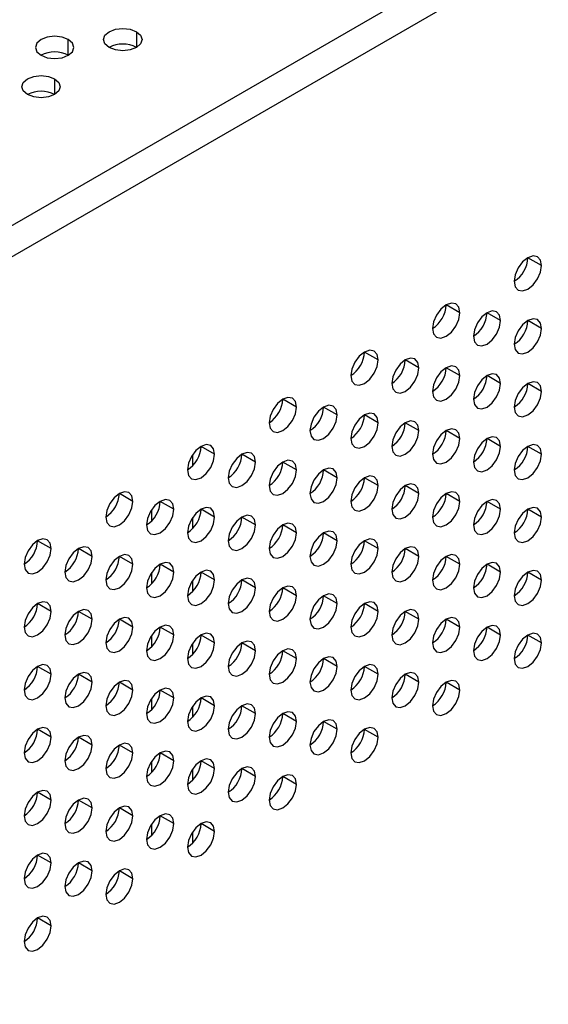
# Model space of a CAD drawing. Header units: millimetres. Extents: x 0 to 1118, y 0 to 864.
# Tile 247 of 256: x 955.37 to 958.11, y 694.41 to 699.52. Entities that reach past the tile are written whole.
import ezdxf

# ---------------------------------------------------------------- set-up
doc = ezdxf.new("R2010")
doc.units = ezdxf.units.MM

msp = doc.modelspace()

# ---------------------------------------------------------------- linework, layer by layer
at = {"color": 7, "linetype": 'Continuous', "lineweight": 25}
for p, q in [((948.5326, 694.5334), (1004.2526, 726.6999)), ((1004.3234, 726.5774), (948.6033, 694.4109)), ((958.0786, 698.2478), (958.0079, 698.2886)), ((957.6543, 698.0028), (957.5836, 698.0437)), ((957.8664, 697.962), (957.7957, 698.0028)), ((958.0786, 697.9211), (958.0079, 697.962)), ((957.23, 697.7579), (957.1593, 697.7987)), ((957.4422, 697.7171), (957.3715, 697.7579)), ((957.6543, 697.6762), (957.5836, 697.717)), ((957.8664, 697.6354), (957.7957, 697.6762)), ((958.0786, 697.5945), (958.0079, 697.6353)), ((956.8058, 697.513), (956.7351, 697.5538)), ((957.0179, 697.4721), (956.9472, 697.513)), ((957.23, 697.4313), (957.1593, 697.4721)), ((957.4422, 697.3905), (957.3715, 697.4313)), ((957.6543, 697.3496), (957.5836, 697.3904)), ((957.8664, 697.3088), (957.7957, 697.3496)), ((956.3815, 697.2681), (956.3108, 697.3089)), ((958.0786, 697.2679), (958.0079, 697.3087)), ((956.5937, 697.2272), (956.5229, 697.268)), ((956.8058, 697.1864), (956.7351, 697.2272)), ((957.0179, 697.1455), (956.9472, 697.1863)), ((957.23, 697.1047), (957.1593, 697.1455)), ((957.4422, 697.0638), (957.3715, 697.1047)), ((955.9573, 697.0231), (955.8865, 697.064)), ((957.6543, 697.023), (957.5836, 697.0638)), ((956.1694, 696.9823), (956.0987, 697.0231)), ((957.8664, 696.9821), (957.7957, 697.023)), ((956.3815, 696.9415), (956.3108, 696.9823)), ((956.5937, 696.9006), (956.5229, 696.9414)), ((958.0786, 696.9413), (958.0079, 696.9821)), ((956.8058, 696.8598), (956.7351, 696.9006)), ((957.0179, 696.8189), (956.9472, 696.8597)), ((955.533, 696.7782), (955.4623, 696.819)), ((957.23, 696.7781), (957.1593, 696.8189)), ((955.7451, 696.7374), (955.6744, 696.7782)), ((955.9573, 696.6965), (955.8865, 696.7374)), ((957.4422, 696.7372), (957.3715, 696.778)), ((957.6543, 696.6964), (957.5836, 696.7372)), ((956.1694, 696.6557), (956.0987, 696.6965)), ((957.8664, 696.6555), (957.7957, 696.6963)), ((956.3815, 696.6148), (956.3108, 696.6557)), ((958.0786, 696.6147), (958.0079, 696.6555)), ((956.5937, 696.574), (956.5229, 696.6148)), ((956.8058, 696.5331), (956.7351, 696.574)), ((957.0179, 696.4923), (956.9472, 696.5331)), ((955.533, 696.4516), (955.4623, 696.4924)), ((957.23, 696.4514), (957.1593, 696.4923)), ((955.7451, 696.4108), (955.6744, 696.4516)), ((957.4422, 696.4106), (957.3715, 696.4514)), ((955.9573, 696.3699), (955.8865, 696.4107)), ((957.6543, 696.3698), (957.5836, 696.4106)), ((956.1694, 696.3291), (956.0987, 696.3699)), ((956.3815, 696.2882), (956.3108, 696.329)), ((957.8664, 696.3289), (957.7957, 696.3697)), ((958.0786, 696.2881), (958.0079, 696.3289)), ((956.5937, 696.2474), (956.5229, 696.2882)), ((956.8058, 696.2065), (956.7351, 696.2473)), ((957.0179, 696.1657), (956.9472, 696.2065)), ((955.533, 696.125), (955.4623, 696.1658)), ((955.7451, 696.0841), (955.6744, 696.125)), ((957.23, 696.1248), (957.1593, 696.1657)), ((957.4422, 696.084), (957.3715, 696.1248)), ((955.9573, 696.0433), (955.8865, 696.0841)), ((957.6543, 696.0431), (957.5836, 696.084)), ((956.1694, 696.0025), (956.0987, 696.0433)), ((956.3815, 695.9616), (956.3108, 696.0024)), ((956.5937, 695.9208), (956.5229, 695.9616)), ((956.8058, 695.8799), (956.7351, 695.9207)), ((957.0179, 695.8391), (956.9472, 695.8799)), ((955.533, 695.7984), (955.4623, 695.8392)), ((957.23, 695.7982), (957.1593, 695.839)), ((955.7451, 695.7575), (955.6744, 695.7983)), ((955.9573, 695.7167), (955.8865, 695.7575)), ((956.1694, 695.6758), (956.0987, 695.7167)), ((956.3815, 695.635), (956.3108, 695.6758)), ((956.5937, 695.5941), (956.5229, 695.635)), ((956.8058, 695.5533), (956.7351, 695.5941)), ((955.533, 695.4718), (955.4623, 695.5126)), ((955.7451, 695.4309), (955.6744, 695.4717)), ((955.9573, 695.3901), (955.8865, 695.4309)), ((956.1694, 695.3492), (956.0987, 695.39)), ((956.3815, 695.3084), (956.3108, 695.3492)), ((955.533, 695.1451), (955.4623, 695.186)), ((955.7451, 695.1043), (955.6744, 695.1451)), ((955.9573, 695.0634), (955.8865, 695.1043)), ((955.533, 694.8185), (955.4623, 694.8593))]:
    msp.add_line(p, q, dxfattribs=at)
at = {"color": 8, "linetype": 'Continuous', "lineweight": 25}
for p, q in [((955.9749, 699.4624), (955.9749, 699.3808)), ((955.6214, 699.34), (955.6214, 699.4216)), ((955.5507, 699.2175), (955.5507, 699.1359)), ((956.2666, 697.2655), (956.2666, 697.2077)), ((956.0545, 696.9219), (956.0545, 696.9797)), ((956.2666, 696.9389), (956.2666, 696.8811)), ((956.0545, 696.5953), (956.0545, 696.6531)), ((956.2666, 696.6122), (956.2666, 696.5545)), ((956.0545, 696.2687), (956.0545, 696.3265)), ((956.2666, 696.2856), (956.2666, 696.2278)), ((956.0545, 695.9421), (956.0545, 695.9999)), ((956.2666, 695.959), (956.2666, 695.9012)), ((956.0545, 695.6154), (956.0545, 695.6732)), ((956.2666, 695.6324), (956.2666, 695.5746)), ((956.0545, 695.2888), (956.0545, 695.3466)), ((956.2666, 695.3058), (956.2666, 695.248))]:
    msp.add_line(p, q, dxfattribs=at)
at = {"color": 7, "linetype": 'Continuous', "lineweight": 25, "flags": 128}
for points in [[(955.8335, 699.3808), (955.8118, 699.3995), (955.8042, 699.4216), (955.8118, 699.4437), (955.8335, 699.4624), (955.866, 699.475), (955.9042, 699.4794), (955.9425, 699.475), (955.9749, 699.4624)], [(955.9749, 699.4624), (955.9966, 699.4437), (956.0042, 699.4216), (955.9966, 699.3995), (955.9749, 699.3808), (955.9425, 699.3683), (955.9042, 699.3639), (955.866, 699.3683), (955.8335, 699.3808)], [(955.6214, 699.4216), (955.5889, 699.4341), (955.5507, 699.4385), (955.5124, 699.4341), (955.48, 699.4216), (955.4583, 699.4029), (955.4507, 699.3808), (955.4583, 699.3587), (955.48, 699.34)], [(955.48, 699.34), (955.5124, 699.3275), (955.5507, 699.3231), (955.5889, 699.3275), (955.6214, 699.34), (955.6431, 699.3587), (955.6507, 699.3808), (955.6431, 699.4029), (955.6214, 699.4216)], [(955.4092, 699.1359), (955.3876, 699.1546), (955.38, 699.1767), (955.3876, 699.1988), (955.4092, 699.2175), (955.4417, 699.23), (955.48, 699.2344), (955.5182, 699.23), (955.5507, 699.2175)], [(955.5507, 699.2175), (955.5723, 699.1988), (955.58, 699.1767), (955.5723, 699.1546), (955.5507, 699.1359), (955.5182, 699.1234), (955.48, 699.119), (955.4417, 699.1234), (955.4092, 699.1359)], [(958.0786, 698.2478), (958.0732, 698.2759), (958.0579, 698.2935), (958.0349, 698.298), (958.0079, 698.2886), (957.9808, 698.2668), (957.9579, 698.2358), (957.9425, 698.2005), (957.9372, 698.1661)], [(957.9372, 698.1661), (957.9425, 698.138), (957.9579, 698.1203), (957.9808, 698.1159), (958.0079, 698.1253), (958.0349, 698.1471), (958.0579, 698.1781), (958.0732, 698.2134), (958.0786, 698.2478)], [(957.6543, 698.0028), (957.6489, 698.031), (957.6336, 698.0486), (957.6107, 698.0531), (957.5836, 698.0437), (957.5565, 698.0218), (957.5336, 697.9909), (957.5183, 697.9556), (957.5129, 697.9212)], [(957.8664, 697.962), (957.8611, 697.9901), (957.8457, 698.0078), (957.8228, 698.0122), (957.7957, 698.0028), (957.7687, 697.981), (957.7457, 697.95), (957.7304, 697.9147), (957.725, 697.8803)], [(957.5129, 697.9212), (957.5183, 697.8931), (957.5336, 697.8754), (957.5565, 697.871), (957.5836, 697.8804), (957.6107, 697.9022), (957.6336, 697.9331), (957.6489, 697.9685), (957.6543, 698.0028)], [(957.725, 697.8803), (957.7304, 697.8522), (957.7457, 697.8346), (957.7687, 697.8301), (957.7957, 697.8395), (957.8228, 697.8614), (957.8457, 697.8923), (957.8611, 697.9276), (957.8664, 697.962)], [(958.0786, 697.9211), (958.0732, 697.9493), (958.0579, 697.9669), (958.0349, 697.9714), (958.0079, 697.962), (957.9808, 697.9401), (957.9579, 697.9092), (957.9425, 697.8739), (957.9372, 697.8395)], [(957.9372, 697.8395), (957.9425, 697.8114), (957.9579, 697.7937), (957.9808, 697.7893), (958.0079, 697.7987), (958.0349, 697.8205), (958.0579, 697.8514), (958.0732, 697.8868), (958.0786, 697.9211)], [(957.23, 697.7579), (957.2247, 697.7861), (957.2093, 697.8037), (957.1864, 697.8082), (957.1593, 697.7987), (957.1323, 697.7769), (957.1093, 697.746), (957.094, 697.7106), (957.0886, 697.6763)], [(957.0886, 697.6763), (957.094, 697.6481), (957.1093, 697.6305), (957.1323, 697.626), (957.1593, 697.6354), (957.1864, 697.6573), (957.2093, 697.6882), (957.2247, 697.7236), (957.23, 697.7579)], [(957.4422, 697.7171), (957.4368, 697.7452), (957.4215, 697.7628), (957.3985, 697.7673), (957.3715, 697.7579), (957.3444, 697.7361), (957.3215, 697.7051), (957.3061, 697.6698), (957.3008, 697.6354)], [(957.3008, 697.6354), (957.3061, 697.6073), (957.3215, 697.5896), (957.3444, 697.5852), (957.3715, 697.5946), (957.3985, 697.6164), (957.4215, 697.6474), (957.4368, 697.6827), (957.4422, 697.7171)], [(957.6543, 697.6762), (957.6489, 697.7044), (957.6336, 697.722), (957.6107, 697.7265), (957.5836, 697.7171), (957.5565, 697.6952), (957.5336, 697.6643), (957.5183, 697.6289), (957.5129, 697.5946)], [(957.5129, 697.5946), (957.5183, 697.5664), (957.5336, 697.5488), (957.5565, 697.5443), (957.5836, 697.5537), (957.6107, 697.5756), (957.6336, 697.6065), (957.6489, 697.6419), (957.6543, 697.6762)], [(957.8664, 697.6354), (957.8611, 697.6635), (957.8457, 697.6812), (957.8228, 697.6856), (957.7957, 697.6762), (957.7687, 697.6544), (957.7457, 697.6234), (957.7304, 697.5881), (957.725, 697.5537)], [(957.725, 697.5537), (957.7304, 697.5256), (957.7457, 697.508), (957.7687, 697.5035), (957.7957, 697.5129), (957.8228, 697.5347), (957.8457, 697.5657), (957.8611, 697.601), (957.8664, 697.6354)], [(958.0786, 697.5945), (958.0732, 697.6227), (958.0579, 697.6403), (958.0349, 697.6448), (958.0079, 697.6354), (957.9808, 697.6135), (957.9579, 697.5826), (957.9425, 697.5472), (957.9372, 697.5129)], [(956.8058, 697.513), (956.8004, 697.5411), (956.7851, 697.5588), (956.7621, 697.5632), (956.7351, 697.5538), (956.708, 697.532), (956.6851, 697.501), (956.6697, 697.4657), (956.6644, 697.4314)], [(957.9372, 697.5129), (957.9425, 697.4847), (957.9579, 697.4671), (957.9808, 697.4626), (958.0079, 697.4721), (958.0349, 697.4939), (958.0579, 697.5248), (958.0732, 697.5602), (958.0786, 697.5945)], [(956.6644, 697.4314), (956.6697, 697.4032), (956.6851, 697.3856), (956.708, 697.3811), (956.7351, 697.3905), (956.7621, 697.4124), (956.7851, 697.4433), (956.8004, 697.4786), (956.8058, 697.513)], [(957.0179, 697.4721), (957.0125, 697.5003), (956.9972, 697.5179), (956.9743, 697.5224), (956.9472, 697.513), (956.9201, 697.4911), (956.8972, 697.4602), (956.8819, 697.4249), (956.8765, 697.3905)], [(956.8765, 697.3905), (956.8819, 697.3624), (956.8972, 697.3447), (956.9201, 697.3403), (956.9472, 697.3497), (956.9743, 697.3715), (956.9972, 697.4025), (957.0125, 697.4378), (957.0179, 697.4721)], [(957.23, 697.4313), (957.2247, 697.4594), (957.2093, 697.4771), (957.1864, 697.4815), (957.1593, 697.4721), (957.1323, 697.4503), (957.1093, 697.4194), (957.094, 697.384), (957.0886, 697.3497)], [(957.0886, 697.3497), (957.094, 697.3215), (957.1093, 697.3039), (957.1323, 697.2994), (957.1593, 697.3088), (957.1864, 697.3307), (957.2093, 697.3616), (957.2247, 697.3969), (957.23, 697.4313)], [(957.4422, 697.3905), (957.4368, 697.4186), (957.4215, 697.4362), (957.3985, 697.4407), (957.3715, 697.4313), (957.3444, 697.4094), (957.3215, 697.3785), (957.3061, 697.3432), (957.3008, 697.3088)], [(957.6543, 697.3496), (957.6489, 697.3777), (957.6336, 697.3954), (957.6107, 697.3998), (957.5836, 697.3904), (957.5565, 697.3686), (957.5336, 697.3377), (957.5183, 697.3023), (957.5129, 697.268)], [(957.3008, 697.3088), (957.3061, 697.2807), (957.3215, 697.263), (957.3444, 697.2586), (957.3715, 697.268), (957.3985, 697.2898), (957.4215, 697.3208), (957.4368, 697.3561), (957.4422, 697.3905)], [(957.5129, 697.268), (957.5183, 697.2398), (957.5336, 697.2222), (957.5565, 697.2177), (957.5836, 697.2271), (957.6107, 697.249), (957.6336, 697.2799), (957.6489, 697.3152), (957.6543, 697.3496)], [(957.8664, 697.3088), (957.8611, 697.3369), (957.8457, 697.3545), (957.8228, 697.359), (957.7957, 697.3496), (957.7687, 697.3278), (957.7457, 697.2968), (957.7304, 697.2615), (957.725, 697.2271)], [(956.3815, 697.2681), (956.3761, 697.2962), (956.3608, 697.3139), (956.3379, 697.3183), (956.3108, 697.3089), (956.2837, 697.2871), (956.2608, 697.2561), (956.2455, 697.2208), (956.2401, 697.1864)], [(957.725, 697.2271), (957.7304, 697.199), (957.7457, 697.1813), (957.7687, 697.1769), (957.7957, 697.1863), (957.8228, 697.2081), (957.8457, 697.2391), (957.8611, 697.2744), (957.8664, 697.3088)], [(958.0786, 697.2679), (958.0732, 697.2961), (958.0579, 697.3137), (958.0349, 697.3181), (958.0079, 697.3087), (957.9808, 697.2869), (957.9579, 697.256), (957.9425, 697.2206), (957.9372, 697.1863)], [(956.2401, 697.1864), (956.2455, 697.1583), (956.2608, 697.1406), (956.2837, 697.1362), (956.3108, 697.1456), (956.3379, 697.1674), (956.3608, 697.1984), (956.3761, 697.2337), (956.3815, 697.2681)], [(956.5937, 697.2272), (956.5883, 697.2554), (956.5729, 697.273), (956.55, 697.2775), (956.5229, 697.2681), (956.4959, 697.2462), (956.4729, 697.2153), (956.4576, 697.1799), (956.4522, 697.1456)], [(957.9372, 697.1863), (957.9425, 697.1581), (957.9579, 697.1405), (957.9808, 697.136), (958.0079, 697.1454), (958.0349, 697.1673), (958.0579, 697.1982), (958.0732, 697.2336), (958.0786, 697.2679)], [(956.4522, 697.1456), (956.4576, 697.1174), (956.4729, 697.0998), (956.4959, 697.0953), (956.5229, 697.1047), (956.55, 697.1266), (956.5729, 697.1575), (956.5883, 697.1929), (956.5937, 697.2272)], [(956.8058, 697.1864), (956.8004, 697.2145), (956.7851, 697.2322), (956.7621, 697.2366), (956.7351, 697.2272), (956.708, 697.2054), (956.6851, 697.1744), (956.6697, 697.1391), (956.6644, 697.1047)], [(957.0179, 697.1455), (957.0125, 697.1737), (956.9972, 697.1913), (956.9743, 697.1958), (956.9472, 697.1864), (956.9201, 697.1645), (956.8972, 697.1336), (956.8819, 697.0982), (956.8765, 697.0639)], [(956.6644, 697.1047), (956.6697, 697.0766), (956.6851, 697.059), (956.708, 697.0545), (956.7351, 697.0639), (956.7621, 697.0857), (956.7851, 697.1167), (956.8004, 697.152), (956.8058, 697.1864)], [(956.8765, 697.0639), (956.8819, 697.0357), (956.8972, 697.0181), (956.9201, 697.0136), (956.9472, 697.0231), (956.9743, 697.0449), (956.9972, 697.0758), (957.0125, 697.1112), (957.0179, 697.1455)], [(957.23, 697.1047), (957.2247, 697.1328), (957.2093, 697.1505), (957.1864, 697.1549), (957.1593, 697.1455), (957.1323, 697.1237), (957.1093, 697.0927), (957.094, 697.0574), (957.0886, 697.023)], [(957.0886, 697.023), (957.094, 696.9949), (957.1093, 696.9773), (957.1323, 696.9728), (957.1593, 696.9822), (957.1864, 697.004), (957.2093, 697.035), (957.2247, 697.0703), (957.23, 697.1047)], [(957.4422, 697.0638), (957.4368, 697.092), (957.4215, 697.1096), (957.3985, 697.1141), (957.3715, 697.1047), (957.3444, 697.0828), (957.3215, 697.0519), (957.3061, 697.0165), (957.3008, 696.9822)], [(955.9573, 697.0231), (955.9519, 697.0513), (955.9365, 697.0689), (955.9136, 697.0734), (955.8865, 697.064), (955.8595, 697.0421), (955.8365, 697.0112), (955.8212, 696.9759), (955.8158, 696.9415)], [(957.3008, 696.9822), (957.3061, 696.9541), (957.3215, 696.9364), (957.3444, 696.932), (957.3715, 696.9414), (957.3985, 696.9632), (957.4215, 696.9941), (957.4368, 697.0295), (957.4422, 697.0638)], [(957.6543, 697.023), (957.6489, 697.0511), (957.6336, 697.0688), (957.6107, 697.0732), (957.5836, 697.0638), (957.5565, 697.042), (957.5336, 697.011), (957.5183, 696.9757), (957.5129, 696.9413)], [(955.8158, 696.9415), (955.8212, 696.9134), (955.8365, 696.8957), (955.8595, 696.8913), (955.8865, 696.9007), (955.9136, 696.9225), (955.9365, 696.9535), (955.9519, 696.9888), (955.9573, 697.0231)], [(956.1694, 696.9823), (956.164, 697.0104), (956.1487, 697.0281), (956.1257, 697.0325), (956.0987, 697.0231), (956.0716, 697.0013), (956.0487, 696.9704), (956.0333, 696.935), (956.028, 696.9007)], [(956.3815, 696.9415), (956.3761, 696.9696), (956.3608, 696.9872), (956.3379, 696.9917), (956.3108, 696.9823), (956.2837, 696.9605), (956.2608, 696.9295), (956.2455, 696.8942), (956.2401, 696.8598)], [(957.5129, 696.9413), (957.5183, 696.9132), (957.5336, 696.8956), (957.5565, 696.8911), (957.5836, 696.9005), (957.6107, 696.9224), (957.6336, 696.9533), (957.6489, 696.9886), (957.6543, 697.023)], [(957.8664, 696.9821), (957.8611, 697.0103), (957.8457, 697.0279), (957.8228, 697.0324), (957.7957, 697.023), (957.7687, 697.0011), (957.7457, 696.9702), (957.7304, 696.9349), (957.725, 696.9005)], [(958.0786, 696.9413), (958.0732, 696.9694), (958.0579, 696.9871), (958.0349, 696.9915), (958.0079, 696.9821), (957.9808, 696.9603), (957.9579, 696.9293), (957.9425, 696.894), (957.9372, 696.8597)], [(956.028, 696.9007), (956.0333, 696.8725), (956.0487, 696.8549), (956.0716, 696.8504), (956.0987, 696.8598), (956.1257, 696.8817), (956.1487, 696.9126), (956.164, 696.9479), (956.1694, 696.9823)], [(956.2401, 696.8598), (956.2455, 696.8317), (956.2608, 696.814), (956.2837, 696.8096), (956.3108, 696.819), (956.3379, 696.8408), (956.3608, 696.8718), (956.3761, 696.9071), (956.3815, 696.9415)], [(956.5937, 696.9006), (956.5883, 696.9287), (956.5729, 696.9464), (956.55, 696.9508), (956.5229, 696.9414), (956.4959, 696.9196), (956.4729, 696.8887), (956.4576, 696.8533), (956.4522, 696.819)], [(957.725, 696.9005), (957.7304, 696.8724), (957.7457, 696.8547), (957.7687, 696.8503), (957.7957, 696.8597), (957.8228, 696.8815), (957.8457, 696.9124), (957.8611, 696.9478), (957.8664, 696.9821)], [(957.9372, 696.8597), (957.9425, 696.8315), (957.9579, 696.8139), (957.9808, 696.8094), (958.0079, 696.8188), (958.0349, 696.8407), (958.0579, 696.8716), (958.0732, 696.9069), (958.0786, 696.9413)], [(956.4522, 696.819), (956.4576, 696.7908), (956.4729, 696.7732), (956.4959, 696.7687), (956.5229, 696.7781), (956.55, 696.8), (956.5729, 696.8309), (956.5883, 696.8663), (956.5937, 696.9006)], [(956.8058, 696.8598), (956.8004, 696.8879), (956.7851, 696.9055), (956.7621, 696.91), (956.7351, 696.9006), (956.708, 696.8788), (956.6851, 696.8478), (956.6697, 696.8125), (956.6644, 696.7781)], [(956.6644, 696.7781), (956.6697, 696.75), (956.6851, 696.7323), (956.708, 696.7279), (956.7351, 696.7373), (956.7621, 696.7591), (956.7851, 696.7901), (956.8004, 696.8254), (956.8058, 696.8598)], [(957.0179, 696.8189), (957.0125, 696.8471), (956.9972, 696.8647), (956.9743, 696.8692), (956.9472, 696.8597), (956.9201, 696.8379), (956.8972, 696.807), (956.8819, 696.7716), (956.8765, 696.7373)], [(955.533, 696.7782), (955.5276, 696.8064), (955.5123, 696.824), (955.4893, 696.8285), (955.4623, 696.8191), (955.4352, 696.7972), (955.4123, 696.7663), (955.397, 696.7309), (955.3916, 696.6966)], [(955.7451, 696.7374), (955.7397, 696.7655), (955.7244, 696.7832), (955.7015, 696.7876), (955.6744, 696.7782), (955.6474, 696.7564), (955.6244, 696.7254), (955.6091, 696.6901), (955.6037, 696.6557)], [(956.8765, 696.7373), (956.8819, 696.7091), (956.8972, 696.6915), (956.9201, 696.687), (956.9472, 696.6964), (956.9743, 696.7183), (956.9972, 696.7492), (957.0125, 696.7846), (957.0179, 696.8189)], [(957.23, 696.7781), (957.2247, 696.8062), (957.2093, 696.8238), (957.1864, 696.8283), (957.1593, 696.8189), (957.1323, 696.7971), (957.1093, 696.7661), (957.094, 696.7308), (957.0886, 696.6964)], [(957.4422, 696.7372), (957.4368, 696.7654), (957.4215, 696.783), (957.3985, 696.7875), (957.3715, 696.7781), (957.3444, 696.7562), (957.3215, 696.7253), (957.3061, 696.6899), (957.3008, 696.6556)], [(955.3916, 696.6966), (955.397, 696.6684), (955.4123, 696.6508), (955.4352, 696.6463), (955.4623, 696.6558), (955.4893, 696.6776), (955.5123, 696.7085), (955.5276, 696.7439), (955.533, 696.7782)], [(955.6037, 696.6557), (955.6091, 696.6276), (955.6244, 696.61), (955.6474, 696.6055), (955.6744, 696.6149), (955.7015, 696.6367), (955.7244, 696.6677), (955.7397, 696.703), (955.7451, 696.7374)], [(955.9573, 696.6965), (955.9519, 696.7247), (955.9365, 696.7423), (955.9136, 696.7468), (955.8865, 696.7374), (955.8595, 696.7155), (955.8365, 696.6846), (955.8212, 696.6492), (955.8158, 696.6149)], [(957.0886, 696.6964), (957.094, 696.6683), (957.1093, 696.6506), (957.1323, 696.6462), (957.1593, 696.6556), (957.1864, 696.6774), (957.2093, 696.7084), (957.2247, 696.7437), (957.23, 696.7781)], [(957.3008, 696.6556), (957.3061, 696.6274), (957.3215, 696.6098), (957.3444, 696.6053), (957.3715, 696.6147), (957.3985, 696.6366), (957.4215, 696.6675), (957.4368, 696.7029), (957.4422, 696.7372)], [(957.6543, 696.6964), (957.6489, 696.7245), (957.6336, 696.7422), (957.6107, 696.7466), (957.5836, 696.7372), (957.5565, 696.7154), (957.5336, 696.6844), (957.5183, 696.6491), (957.5129, 696.6147)], [(955.8158, 696.6149), (955.8212, 696.5867), (955.8365, 696.5691), (955.8595, 696.5647), (955.8865, 696.5741), (955.9136, 696.5959), (955.9365, 696.6268), (955.9519, 696.6622), (955.9573, 696.6965)], [(956.1694, 696.6557), (956.164, 696.6838), (956.1487, 696.7015), (956.1257, 696.7059), (956.0987, 696.6965), (956.0716, 696.6747), (956.0487, 696.6437), (956.0333, 696.6084), (956.028, 696.574)], [(957.5129, 696.6147), (957.5183, 696.5866), (957.5336, 696.5689), (957.5565, 696.5645), (957.5836, 696.5739), (957.6107, 696.5957), (957.6336, 696.6267), (957.6489, 696.662), (957.6543, 696.6964)], [(957.8664, 696.6555), (957.8611, 696.6837), (957.8457, 696.7013), (957.8228, 696.7058), (957.7957, 696.6964), (957.7687, 696.6745), (957.7457, 696.6436), (957.7304, 696.6082), (957.725, 696.5739)], [(956.028, 696.574), (956.0333, 696.5459), (956.0487, 696.5283), (956.0716, 696.5238), (956.0987, 696.5332), (956.1257, 696.555), (956.1487, 696.586), (956.164, 696.6213), (956.1694, 696.6557)], [(956.3815, 696.6148), (956.3761, 696.643), (956.3608, 696.6606), (956.3379, 696.6651), (956.3108, 696.6557), (956.2837, 696.6338), (956.2608, 696.6029), (956.2455, 696.5676), (956.2401, 696.5332)], [(957.725, 696.5739), (957.7304, 696.5457), (957.7457, 696.5281), (957.7687, 696.5236), (957.7957, 696.5331), (957.8228, 696.5549), (957.8457, 696.5858), (957.8611, 696.6212), (957.8664, 696.6555)], [(958.0786, 696.6147), (958.0732, 696.6428), (958.0579, 696.6605), (958.0349, 696.6649), (958.0079, 696.6555), (957.9808, 696.6337), (957.9579, 696.6027), (957.9425, 696.5674), (957.9372, 696.533)], [(956.2401, 696.5332), (956.2455, 696.5051), (956.2608, 696.4874), (956.2837, 696.483), (956.3108, 696.4924), (956.3379, 696.5142), (956.3608, 696.5451), (956.3761, 696.5805), (956.3815, 696.6148)], [(956.5937, 696.574), (956.5883, 696.6021), (956.5729, 696.6198), (956.55, 696.6242), (956.5229, 696.6148), (956.4959, 696.593), (956.4729, 696.562), (956.4576, 696.5267), (956.4522, 696.4923)], [(956.8058, 696.5331), (956.8004, 696.5613), (956.7851, 696.5789), (956.7621, 696.5834), (956.7351, 696.574), (956.708, 696.5521), (956.6851, 696.5212), (956.6697, 696.4859), (956.6644, 696.4515)], [(957.9372, 696.533), (957.9425, 696.5049), (957.9579, 696.4873), (957.9808, 696.4828), (958.0079, 696.4922), (958.0349, 696.514), (958.0579, 696.545), (958.0732, 696.5803), (958.0786, 696.6147)], [(956.4522, 696.4923), (956.4576, 696.4642), (956.4729, 696.4466), (956.4959, 696.4421), (956.5229, 696.4515), (956.55, 696.4734), (956.5729, 696.5043), (956.5883, 696.5396), (956.5937, 696.574)], [(956.6644, 696.4515), (956.6697, 696.4234), (956.6851, 696.4057), (956.708, 696.4013), (956.7351, 696.4107), (956.7621, 696.4325), (956.7851, 696.4634), (956.8004, 696.4988), (956.8058, 696.5331)], [(957.0179, 696.4923), (957.0125, 696.5204), (956.9972, 696.5381), (956.9743, 696.5425), (956.9472, 696.5331), (956.9201, 696.5113), (956.8972, 696.4803), (956.8819, 696.445), (956.8765, 696.4107)], [(955.533, 696.4516), (955.5276, 696.4797), (955.5123, 696.4974), (955.4893, 696.5018), (955.4623, 696.4924), (955.4352, 696.4706), (955.4123, 696.4397), (955.397, 696.4043), (955.3916, 696.37)], [(956.8765, 696.4107), (956.8819, 696.3825), (956.8972, 696.3649), (956.9201, 696.3604), (956.9472, 696.3698), (956.9743, 696.3917), (956.9972, 696.4226), (957.0125, 696.4579), (957.0179, 696.4923)], [(957.23, 696.4514), (957.2247, 696.4796), (957.2093, 696.4972), (957.1864, 696.5017), (957.1593, 696.4923), (957.1323, 696.4704), (957.1093, 696.4395), (957.094, 696.4042), (957.0886, 696.3698)], [(955.3916, 696.37), (955.397, 696.3418), (955.4123, 696.3242), (955.4352, 696.3197), (955.4623, 696.3291), (955.4893, 696.351), (955.5123, 696.3819), (955.5276, 696.4173), (955.533, 696.4516)], [(955.7451, 696.4108), (955.7397, 696.4389), (955.7244, 696.4565), (955.7015, 696.461), (955.6744, 696.4516), (955.6474, 696.4298), (955.6244, 696.3988), (955.6091, 696.3635), (955.6037, 696.3291)], [(957.0886, 696.3698), (957.094, 696.3417), (957.1093, 696.324), (957.1323, 696.3196), (957.1593, 696.329), (957.1864, 696.3508), (957.2093, 696.3818), (957.2247, 696.4171), (957.23, 696.4514)], [(957.4422, 696.4106), (957.4368, 696.4387), (957.4215, 696.4564), (957.3985, 696.4608), (957.3715, 696.4514), (957.3444, 696.4296), (957.3215, 696.3987), (957.3061, 696.3633), (957.3008, 696.329)], [(955.6037, 696.3291), (955.6091, 696.301), (955.6244, 696.2833), (955.6474, 696.2789), (955.6744, 696.2883), (955.7015, 696.3101), (955.7244, 696.3411), (955.7397, 696.3764), (955.7451, 696.4108)], [(955.9573, 696.3699), (955.9519, 696.3981), (955.9365, 696.4157), (955.9136, 696.4202), (955.8865, 696.4107), (955.8595, 696.3889), (955.8365, 696.358), (955.8212, 696.3226), (955.8158, 696.2883)], [(956.1694, 696.3291), (956.164, 696.3572), (956.1487, 696.3748), (956.1257, 696.3793), (956.0987, 696.3699), (956.0716, 696.3481), (956.0487, 696.3171), (956.0333, 696.2818), (956.028, 696.2474)], [(957.3008, 696.329), (957.3061, 696.3008), (957.3215, 696.2832), (957.3444, 696.2787), (957.3715, 696.2881), (957.3985, 696.31), (957.4215, 696.3409), (957.4368, 696.3762), (957.4422, 696.4106)], [(957.6543, 696.3698), (957.6489, 696.3979), (957.6336, 696.4155), (957.6107, 696.42), (957.5836, 696.4106), (957.5565, 696.3888), (957.5336, 696.3578), (957.5183, 696.3225), (957.5129, 696.2881)], [(957.8664, 696.3289), (957.8611, 696.357), (957.8457, 696.3747), (957.8228, 696.3791), (957.7957, 696.3697), (957.7687, 696.3479), (957.7457, 696.317), (957.7304, 696.2816), (957.725, 696.2473)], [(955.8158, 696.2883), (955.8212, 696.2601), (955.8365, 696.2425), (955.8595, 696.238), (955.8865, 696.2474), (955.9136, 696.2693), (955.9365, 696.3002), (955.9519, 696.3356), (955.9573, 696.3699)], [(956.028, 696.2474), (956.0333, 696.2193), (956.0487, 696.2016), (956.0716, 696.1972), (956.0987, 696.2066), (956.1257, 696.2284), (956.1487, 696.2594), (956.164, 696.2947), (956.1694, 696.3291)], [(956.3815, 696.2882), (956.3761, 696.3164), (956.3608, 696.334), (956.3379, 696.3385), (956.3108, 696.3291), (956.2837, 696.3072), (956.2608, 696.2763), (956.2455, 696.2409), (956.2401, 696.2066)], [(957.5129, 696.2881), (957.5183, 696.26), (957.5336, 696.2423), (957.5565, 696.2379), (957.5836, 696.2473), (957.6107, 696.2691), (957.6336, 696.3001), (957.6489, 696.3354), (957.6543, 696.3698)], [(957.725, 696.2473), (957.7304, 696.2191), (957.7457, 696.2015), (957.7687, 696.197), (957.7957, 696.2064), (957.8228, 696.2283), (957.8457, 696.2592), (957.8611, 696.2946), (957.8664, 696.3289)], [(958.0786, 696.2881), (958.0732, 696.3162), (958.0579, 696.3338), (958.0349, 696.3383), (958.0079, 696.3289), (957.9808, 696.3071), (957.9579, 696.2761), (957.9425, 696.2408), (957.9372, 696.2064)], [(956.2401, 696.2066), (956.2455, 696.1784), (956.2608, 696.1608), (956.2837, 696.1563), (956.3108, 696.1657), (956.3379, 696.1876), (956.3608, 696.2185), (956.3761, 696.2539), (956.3815, 696.2882)], [(956.5937, 696.2474), (956.5883, 696.2755), (956.5729, 696.2932), (956.55, 696.2976), (956.5229, 696.2882), (956.4959, 696.2664), (956.4729, 696.2354), (956.4576, 696.2001), (956.4522, 696.1657)], [(957.9372, 696.2064), (957.9425, 696.1783), (957.9579, 696.1606), (957.9808, 696.1562), (958.0079, 696.1656), (958.0349, 696.1874), (958.0579, 696.2184), (958.0732, 696.2537), (958.0786, 696.2881)], [(956.4522, 696.1657), (956.4576, 696.1376), (956.4729, 696.12), (956.4959, 696.1155), (956.5229, 696.1249), (956.55, 696.1467), (956.5729, 696.1777), (956.5883, 696.213), (956.5937, 696.2474)], [(956.8058, 696.2065), (956.8004, 696.2347), (956.7851, 696.2523), (956.7621, 696.2568), (956.7351, 696.2474), (956.708, 696.2255), (956.6851, 696.1946), (956.6697, 696.1592), (956.6644, 696.1249)], [(955.533, 696.125), (955.5276, 696.1531), (955.5123, 696.1708), (955.4893, 696.1752), (955.4623, 696.1658), (955.4352, 696.144), (955.4123, 696.113), (955.397, 696.0777), (955.3916, 696.0434)], [(956.6644, 696.1249), (956.6697, 696.0967), (956.6851, 696.0791), (956.708, 696.0746), (956.7351, 696.0841), (956.7621, 696.1059), (956.7851, 696.1368), (956.8004, 696.1722), (956.8058, 696.2065)], [(957.0179, 696.1657), (957.0125, 696.1938), (956.9972, 696.2115), (956.9743, 696.2159), (956.9472, 696.2065), (956.9201, 696.1847), (956.8972, 696.1537), (956.8819, 696.1184), (956.8765, 696.084)], [(957.23, 696.1248), (957.2247, 696.153), (957.2093, 696.1706), (957.1864, 696.1751), (957.1593, 696.1657), (957.1323, 696.1438), (957.1093, 696.1129), (957.094, 696.0775), (957.0886, 696.0432)], [(955.3916, 696.0434), (955.397, 696.0152), (955.4123, 695.9976), (955.4352, 695.9931), (955.4623, 696.0025), (955.4893, 696.0244), (955.5123, 696.0553), (955.5276, 696.0906), (955.533, 696.125)], [(955.7451, 696.0841), (955.7397, 696.1123), (955.7244, 696.1299), (955.7015, 696.1344), (955.6744, 696.125), (955.6474, 696.1031), (955.6244, 696.0722), (955.6091, 696.0369), (955.6037, 696.0025)], [(956.8765, 696.084), (956.8819, 696.0559), (956.8972, 696.0383), (956.9201, 696.0338), (956.9472, 696.0432), (956.9743, 696.065), (956.9972, 696.096), (957.0125, 696.1313), (957.0179, 696.1657)], [(957.0886, 696.0432), (957.094, 696.0151), (957.1093, 695.9974), (957.1323, 695.993), (957.1593, 696.0024), (957.1864, 696.0242), (957.2093, 696.0551), (957.2247, 696.0905), (957.23, 696.1248)], [(957.4422, 696.084), (957.4368, 696.1121), (957.4215, 696.1298), (957.3985, 696.1342), (957.3715, 696.1248), (957.3444, 696.103), (957.3215, 696.072), (957.3061, 696.0367), (957.3008, 696.0023)], [(955.6037, 696.0025), (955.6091, 695.9744), (955.6244, 695.9567), (955.6474, 695.9523), (955.6744, 695.9617), (955.7015, 695.9835), (955.7244, 696.0145), (955.7397, 696.0498), (955.7451, 696.0841)], [(955.9573, 696.0433), (955.9519, 696.0714), (955.9365, 696.0891), (955.9136, 696.0935), (955.8865, 696.0841), (955.8595, 696.0623), (955.8365, 696.0314), (955.8212, 695.996), (955.8158, 695.9617)], [(957.3008, 696.0023), (957.3061, 695.9742), (957.3215, 695.9566), (957.3444, 695.9521), (957.3715, 695.9615), (957.3985, 695.9833), (957.4215, 696.0143), (957.4368, 696.0496), (957.4422, 696.084)], [(957.6543, 696.0431), (957.6489, 696.0713), (957.6336, 696.0889), (957.6107, 696.0934), (957.5836, 696.084), (957.5565, 696.0621), (957.5336, 696.0312), (957.5183, 695.9959), (957.5129, 695.9615)], [(955.8158, 695.9617), (955.8212, 695.9335), (955.8365, 695.9159), (955.8595, 695.9114), (955.8865, 695.9208), (955.9136, 695.9427), (955.9365, 695.9736), (955.9519, 696.0089), (955.9573, 696.0433)], [(956.1694, 696.0025), (956.164, 696.0306), (956.1487, 696.0482), (956.1257, 696.0527), (956.0987, 696.0433), (956.0716, 696.0214), (956.0487, 695.9905), (956.0333, 695.9552), (956.028, 695.9208)], [(957.5129, 695.9615), (957.5183, 695.9334), (957.5336, 695.9157), (957.5565, 695.9113), (957.5836, 695.9207), (957.6107, 695.9425), (957.6336, 695.9734), (957.6489, 696.0088), (957.6543, 696.0431)], [(956.028, 695.9208), (956.0333, 695.8927), (956.0487, 695.875), (956.0716, 695.8706), (956.0987, 695.88), (956.1257, 695.9018), (956.1487, 695.9328), (956.164, 695.9681), (956.1694, 696.0025)], [(956.3815, 695.9616), (956.3761, 695.9897), (956.3608, 696.0074), (956.3379, 696.0118), (956.3108, 696.0024), (956.2837, 695.9806), (956.2608, 695.9497), (956.2455, 695.9143), (956.2401, 695.88)], [(956.5937, 695.9208), (956.5883, 695.9489), (956.5729, 695.9665), (956.55, 695.971), (956.5229, 695.9616), (956.4959, 695.9398), (956.4729, 695.9088), (956.4576, 695.8735), (956.4522, 695.8391)], [(956.2401, 695.88), (956.2455, 695.8518), (956.2608, 695.8342), (956.2837, 695.8297), (956.3108, 695.8391), (956.3379, 695.861), (956.3608, 695.8919), (956.3761, 695.9272), (956.3815, 695.9616)], [(956.4522, 695.8391), (956.4576, 695.811), (956.4729, 695.7933), (956.4959, 695.7889), (956.5229, 695.7983), (956.55, 695.8201), (956.5729, 695.8511), (956.5883, 695.8864), (956.5937, 695.9208)], [(956.8058, 695.8799), (956.8004, 695.9081), (956.7851, 695.9257), (956.7621, 695.9301), (956.7351, 695.9207), (956.708, 695.8989), (956.6851, 695.868), (956.6697, 695.8326), (956.6644, 695.7983)], [(956.6644, 695.7983), (956.6697, 695.7701), (956.6851, 695.7525), (956.708, 695.748), (956.7351, 695.7574), (956.7621, 695.7793), (956.7851, 695.8102), (956.8004, 695.8456), (956.8058, 695.8799)], [(957.0179, 695.8391), (957.0125, 695.8672), (956.9972, 695.8848), (956.9743, 695.8893), (956.9472, 695.8799), (956.9201, 695.8581), (956.8972, 695.8271), (956.8819, 695.7918), (956.8765, 695.7574)], [(955.533, 695.7984), (955.5276, 695.8265), (955.5123, 695.8442), (955.4893, 695.8486), (955.4623, 695.8392), (955.4352, 695.8174), (955.4123, 695.7864), (955.397, 695.7511), (955.3916, 695.7167)], [(956.8765, 695.7574), (956.8819, 695.7293), (956.8972, 695.7116), (956.9201, 695.7072), (956.9472, 695.7166), (956.9743, 695.7384), (956.9972, 695.7694), (957.0125, 695.8047), (957.0179, 695.8391)], [(957.23, 695.7982), (957.2247, 695.8264), (957.2093, 695.844), (957.1864, 695.8485), (957.1593, 695.8391), (957.1323, 695.8172), (957.1093, 695.7863), (957.094, 695.7509), (957.0886, 695.7166)], [(955.3916, 695.7167), (955.397, 695.6886), (955.4123, 695.671), (955.4352, 695.6665), (955.4623, 695.6759), (955.4893, 695.6977), (955.5123, 695.7287), (955.5276, 695.764), (955.533, 695.7984)], [(955.7451, 695.7575), (955.7397, 695.7857), (955.7244, 695.8033), (955.7015, 695.8078), (955.6744, 695.7984), (955.6474, 695.7765), (955.6244, 695.7456), (955.6091, 695.7102), (955.6037, 695.6759)], [(955.9573, 695.7167), (955.9519, 695.7448), (955.9365, 695.7625), (955.9136, 695.7669), (955.8865, 695.7575), (955.8595, 695.7357), (955.8365, 695.7047), (955.8212, 695.6694), (955.8158, 695.635)], [(957.0886, 695.7166), (957.094, 695.6884), (957.1093, 695.6708), (957.1323, 695.6663), (957.1593, 695.6757), (957.1864, 695.6976), (957.2093, 695.7285), (957.2247, 695.7639), (957.23, 695.7982)], [(955.6037, 695.6759), (955.6091, 695.6477), (955.6244, 695.6301), (955.6474, 695.6256), (955.6744, 695.6351), (955.7015, 695.6569), (955.7244, 695.6878), (955.7397, 695.7232), (955.7451, 695.7575)], [(955.8158, 695.635), (955.8212, 695.6069), (955.8365, 695.5893), (955.8595, 695.5848), (955.8865, 695.5942), (955.9136, 695.616), (955.9365, 695.647), (955.9519, 695.6823), (955.9573, 695.7167)], [(956.1694, 695.6758), (956.164, 695.704), (956.1487, 695.7216), (956.1257, 695.7261), (956.0987, 695.7167), (956.0716, 695.6948), (956.0487, 695.6639), (956.0333, 695.6285), (956.028, 695.5942)], [(956.028, 695.5942), (956.0333, 695.5661), (956.0487, 695.5484), (956.0716, 695.544), (956.0987, 695.5534), (956.1257, 695.5752), (956.1487, 695.6061), (956.164, 695.6415), (956.1694, 695.6758)], [(956.3815, 695.635), (956.3761, 695.6631), (956.3608, 695.6808), (956.3379, 695.6852), (956.3108, 695.6758), (956.2837, 695.654), (956.2608, 695.623), (956.2455, 695.5877), (956.2401, 695.5533)], [(956.2401, 695.5533), (956.2455, 695.5252), (956.2608, 695.5076), (956.2837, 695.5031), (956.3108, 695.5125), (956.3379, 695.5344), (956.3608, 695.5653), (956.3761, 695.6006), (956.3815, 695.635)], [(956.5937, 695.5941), (956.5883, 695.6223), (956.5729, 695.6399), (956.55, 695.6444), (956.5229, 695.635), (956.4959, 695.6131), (956.4729, 695.5822), (956.4576, 695.5469), (956.4522, 695.5125)], [(956.4522, 695.5125), (956.4576, 695.4844), (956.4729, 695.4667), (956.4959, 695.4623), (956.5229, 695.4717), (956.55, 695.4935), (956.5729, 695.5244), (956.5883, 695.5598), (956.5937, 695.5941)], [(956.8058, 695.5533), (956.8004, 695.5814), (956.7851, 695.5991), (956.7621, 695.6035), (956.7351, 695.5941), (956.708, 695.5723), (956.6851, 695.5413), (956.6697, 695.506), (956.6644, 695.4717)], [(955.533, 695.4718), (955.5276, 695.4999), (955.5123, 695.5175), (955.4893, 695.522), (955.4623, 695.5126), (955.4352, 695.4908), (955.4123, 695.4598), (955.397, 695.4245), (955.3916, 695.3901)], [(956.6644, 695.4717), (956.6697, 695.4435), (956.6851, 695.4259), (956.708, 695.4214), (956.7351, 695.4308), (956.7621, 695.4527), (956.7851, 695.4836), (956.8004, 695.5189), (956.8058, 695.5533)], [(955.3916, 695.3901), (955.397, 695.362), (955.4123, 695.3443), (955.4352, 695.3399), (955.4623, 695.3493), (955.4893, 695.3711), (955.5123, 695.4021), (955.5276, 695.4374), (955.533, 695.4718)], [(955.7451, 695.4309), (955.7397, 695.4591), (955.7244, 695.4767), (955.7015, 695.4812), (955.6744, 695.4717), (955.6474, 695.4499), (955.6244, 695.419), (955.6091, 695.3836), (955.6037, 695.3493)], [(955.6037, 695.3493), (955.6091, 695.3211), (955.6244, 695.3035), (955.6474, 695.299), (955.6744, 695.3084), (955.7015, 695.3303), (955.7244, 695.3612), (955.7397, 695.3966), (955.7451, 695.4309)], [(955.9573, 695.3901), (955.9519, 695.4182), (955.9365, 695.4358), (955.9136, 695.4403), (955.8865, 695.4309), (955.8595, 695.4091), (955.8365, 695.3781), (955.8212, 695.3428), (955.8158, 695.3084)], [(955.8158, 695.3084), (955.8212, 695.2803), (955.8365, 695.2626), (955.8595, 695.2582), (955.8865, 695.2676), (955.9136, 695.2894), (955.9365, 695.3204), (955.9519, 695.3557), (955.9573, 695.3901)], [(956.1694, 695.3492), (956.164, 695.3774), (956.1487, 695.395), (956.1257, 695.3995), (956.0987, 695.3901), (956.0716, 695.3682), (956.0487, 695.3373), (956.0333, 695.3019), (956.028, 695.2676)], [(956.028, 695.2676), (956.0333, 695.2394), (956.0487, 695.2218), (956.0716, 695.2173), (956.0987, 695.2267), (956.1257, 695.2486), (956.1487, 695.2795), (956.164, 695.3149), (956.1694, 695.3492)], [(956.3815, 695.3084), (956.3761, 695.3365), (956.3608, 695.3542), (956.3379, 695.3586), (956.3108, 695.3492), (956.2837, 695.3274), (956.2608, 695.2964), (956.2455, 695.2611), (956.2401, 695.2267)], [(956.2401, 695.2267), (956.2455, 695.1986), (956.2608, 695.1809), (956.2837, 695.1765), (956.3108, 695.1859), (956.3379, 695.2077), (956.3608, 695.2387), (956.3761, 695.274), (956.3815, 695.3084)], [(955.533, 695.1451), (955.5276, 695.1733), (955.5123, 695.1909), (955.4893, 695.1954), (955.4623, 695.186), (955.4352, 695.1641), (955.4123, 695.1332), (955.397, 695.0979), (955.3916, 695.0635)], [(955.3916, 695.0635), (955.397, 695.0354), (955.4123, 695.0177), (955.4352, 695.0133), (955.4623, 695.0227), (955.4893, 695.0445), (955.5123, 695.0754), (955.5276, 695.1108), (955.533, 695.1451)], [(955.7451, 695.1043), (955.7397, 695.1324), (955.7244, 695.1501), (955.7015, 695.1545), (955.6744, 695.1451), (955.6474, 695.1233), (955.6244, 695.0923), (955.6091, 695.057), (955.6037, 695.0227)], [(955.6037, 695.0227), (955.6091, 694.9945), (955.6244, 694.9769), (955.6474, 694.9724), (955.6744, 694.9818), (955.7015, 695.0037), (955.7244, 695.0346), (955.7397, 695.0699), (955.7451, 695.1043)], [(955.9573, 695.0634), (955.9519, 695.0916), (955.9365, 695.1092), (955.9136, 695.1137), (955.8865, 695.1043), (955.8595, 695.0824), (955.8365, 695.0515), (955.8212, 695.0162), (955.8158, 694.9818)], [(955.8158, 694.9818), (955.8212, 694.9537), (955.8365, 694.936), (955.8595, 694.9316), (955.8865, 694.941), (955.9136, 694.9628), (955.9365, 694.9938), (955.9519, 695.0291), (955.9573, 695.0634)], [(955.533, 694.8185), (955.5276, 694.8467), (955.5123, 694.8643), (955.4893, 694.8688), (955.4623, 694.8594), (955.4352, 694.8375), (955.4123, 694.8066), (955.397, 694.7712), (955.3916, 694.7369)], [(955.3916, 694.7369), (955.397, 694.7087), (955.4123, 694.6911), (955.4352, 694.6866), (955.4623, 694.6961), (955.4893, 694.7179), (955.5123, 694.7488), (955.5276, 694.7842), (955.533, 694.8185)]]:
    msp.add_lwpolyline(points, dxfattribs=at)
at = {"color": 7, "linetype": 'Continuous', "lineweight": 25}
for centre, start, end in [((955.9042, 699.2443), 62.61, 117.3846), ((955.5507, 699.2035), 62.61, 117.3846), ((955.48, 698.9994), 62.61, 117.3846), ((957.8543, 698.2956), 302.6055, 357.3945), ((957.4301, 698.0506), 302.6055, 357.3945), ((957.6422, 698.0098), 302.6055, 357.3945), ((957.8543, 697.9689), 302.6055, 357.3945), ((957.0058, 697.8057), 302.6055, 357.3945), ((957.2179, 697.7649), 302.6055, 357.3945), ((957.4301, 697.724), 302.6055, 357.3945), ((957.6422, 697.6832), 302.6055, 357.3945), ((957.8543, 697.6423), 302.6055, 357.3945), ((956.5816, 697.5608), 302.6055, 357.3945), ((956.7937, 697.52), 302.6055, 357.3945), ((957.0058, 697.4791), 302.6055, 357.3945), ((957.2179, 697.4383), 302.6055, 357.3945), ((957.4301, 697.3974), 302.6055, 357.3945), ((957.6422, 697.3566), 302.6055, 357.3945), ((956.1573, 697.3159), 302.6055, 357.3945), ((957.8543, 697.3157), 302.6055, 357.3945), ((956.3694, 697.275), 302.6055, 357.3945), ((956.5816, 697.2342), 302.6055, 357.3945), ((956.7937, 697.1933), 302.6055, 357.3945), ((957.0058, 697.1525), 302.6055, 357.3945), ((957.2179, 697.1116), 302.6055, 357.3945), ((955.733, 697.071), 302.6055, 357.3945), ((957.4301, 697.0708), 302.6055, 357.3945), ((955.9452, 697.0301), 302.6055, 357.3945), ((957.6422, 697.0299), 302.6055, 357.3945), ((956.1573, 696.9893), 302.6055, 357.3945), ((956.3694, 696.9484), 302.6055, 357.3945), ((957.8543, 696.9891), 302.6055, 357.3945), ((956.5816, 696.9076), 302.6055, 357.3945), ((956.7937, 696.8667), 302.6055, 357.3945), ((955.3088, 696.826), 302.6055, 357.3945), ((957.0058, 696.8259), 302.6055, 357.3945), ((955.5209, 696.7852), 302.6055, 357.3945), ((955.733, 696.7443), 302.6055, 357.3945), ((957.2179, 696.785), 302.6055, 357.3945), ((957.4301, 696.7442), 302.6055, 357.3945), ((955.9452, 696.7035), 302.6055, 357.3945), ((957.6422, 696.7033), 302.6055, 357.3945), ((956.1573, 696.6626), 302.6055, 357.3945), ((957.8543, 696.6625), 302.6055, 357.3945), ((956.3694, 696.6218), 302.6055, 357.3945), ((956.5816, 696.5809), 302.6055, 357.3945), ((956.7937, 696.5401), 302.6055, 357.3945), ((955.3088, 696.4994), 302.6055, 357.3945), ((957.0058, 696.4993), 302.6055, 357.3945), ((955.5209, 696.4586), 302.6055, 357.3945), ((957.2179, 696.4584), 302.6055, 357.3945), ((955.733, 696.4177), 302.6055, 357.3945), ((957.4301, 696.4176), 302.6055, 357.3945), ((955.9452, 696.3769), 302.6055, 357.3945), ((956.1573, 696.336), 302.6055, 357.3945), ((957.6422, 696.3767), 302.6055, 357.3945), ((957.8543, 696.3359), 302.6055, 357.3945), ((956.3694, 696.2952), 302.6055, 357.3945), ((956.5816, 696.2543), 302.6055, 357.3945), ((956.7937, 696.2135), 302.6055, 357.3945), ((955.3088, 696.1728), 302.6055, 357.3945), ((955.5209, 696.132), 302.6055, 357.3945), ((957.0058, 696.1726), 302.6055, 357.3945), ((957.2179, 696.1318), 302.6055, 357.3945), ((955.733, 696.0911), 302.6055, 357.3945), ((957.4301, 696.0909), 302.6055, 357.3945), ((955.9452, 696.0503), 302.6055, 357.3945), ((956.1573, 696.0094), 302.6055, 357.3945), ((956.3694, 695.9686), 302.6055, 357.3945), ((956.5816, 695.9277), 302.6055, 357.3945), ((956.7937, 695.8869), 302.6055, 357.3945), ((955.3088, 695.8462), 302.6055, 357.3945), ((957.0058, 695.846), 302.6055, 357.3945), ((955.5209, 695.8053), 302.6055, 357.3945), ((955.733, 695.7645), 302.6055, 357.3945), ((955.9452, 695.7236), 302.6055, 357.3945), ((956.1573, 695.6828), 302.6055, 357.3945), ((956.3694, 695.6419), 302.6055, 357.3945), ((956.5816, 695.6011), 302.6055, 357.3945), ((955.3088, 695.5196), 302.6055, 357.3945), ((955.5209, 695.4787), 302.6055, 357.3945), ((955.733, 695.4379), 302.6055, 357.3945), ((955.9452, 695.397), 302.6055, 357.3945), ((956.1573, 695.3562), 302.6055, 357.3945), ((955.3088, 695.1929), 302.6055, 357.3945), ((955.5209, 695.1521), 302.6055, 357.3945), ((955.733, 695.1113), 302.6055, 357.3945), ((955.3088, 694.8663), 302.6055, 357.3945)]:
    msp.add_arc(centre, 0.1537, start, end, dxfattribs=at)

doc.saveas('drawing.dxf')
